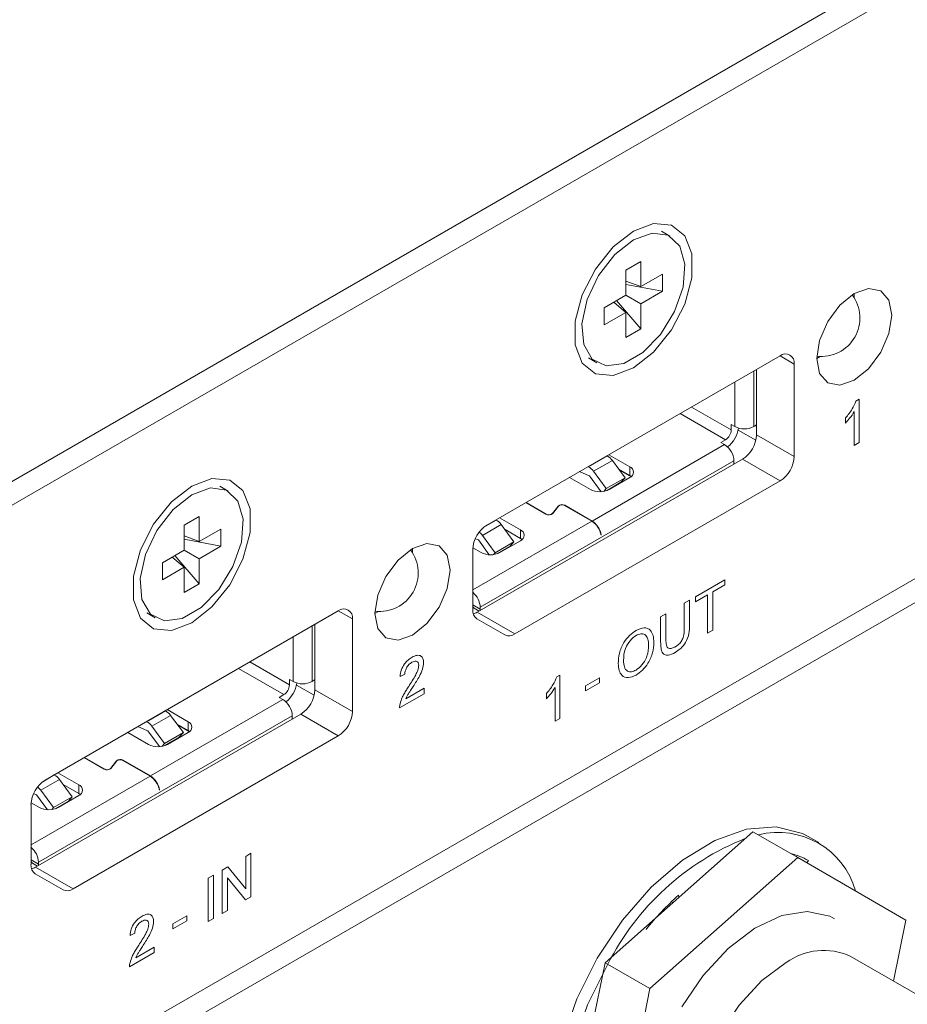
# Model space of a CAD drawing. Header units: millimetres. Extents: x 0 to 1118, y 0 to 864.
# Tile 202 of 256: x 907 to 916, y 329 to 338. Entities that reach past the tile are written whole.
import ezdxf

# ---------------------------------------------------------------- set-up
doc = ezdxf.new("R2010")
doc.units = ezdxf.units.MM

msp = doc.modelspace()

# ---------------------------------------------------------------- linework, layer by layer
at = {"color": 7, "linetype": 'Continuous', "lineweight": 15}
for p, q in [((901.9674, 330.7103), (923.7703, 343.2969)), ((901.9674, 330.4858), (923.7703, 343.0723)), ((901.9674, 324.8925), (923.7703, 337.479)), ((901.9674, 324.6679), (923.7703, 337.2545)), ((913.3749, 336.029), (913.2953, 336.0749)), ((912.9613, 335.7097), (913.101, 335.7903)), ((913.101, 335.7903), (913.101, 335.5545)), ((912.9613, 335.4739), (912.9613, 335.7097)), ((913.101, 335.5545), (913.3052, 335.6724)), ((913.3052, 335.6724), (913.3052, 335.5111)), ((913.101, 335.5545), (912.9613, 335.6072)), ((913.3052, 335.5111), (912.9613, 335.576)), ((912.7572, 335.356), (912.9613, 335.4739)), ((912.9613, 335.4739), (913.101, 335.3933)), ((913.3052, 335.5111), (913.101, 335.3933)), ((915.1068, 335.4512), (915.1083, 335.4895)), ((912.9613, 335.3126), (912.8459, 335.4073)), ((913.101, 335.1575), (912.8728, 335.4228)), ((913.101, 335.3933), (913.101, 335.1575)), ((912.7572, 335.1948), (912.7572, 335.356)), ((912.9613, 335.3126), (912.7572, 335.1948)), ((912.9613, 335.0769), (912.9613, 335.3126)), ((913.101, 335.1575), (912.9613, 335.0769)), ((914.41, 334.9027), (911.6523, 333.3107)), ((912.6079, 334.8841), (912.6874, 334.8382)), ((914.5426, 333.9565), (914.5426, 334.8261)), ((914.7547, 334.8771), (914.7872, 334.8975)), ((914.189, 334.1606), (914.189, 334.7751)), ((913.9504, 334.2576), (913.9858, 334.2372)), ((913.9504, 334.2576), (913.9504, 334.2066)), ((914.0163, 334.2052), (914.1825, 334.1093)), ((914.1625, 334.2372), (914.1731, 334.2433)), ((913.8532, 334.0892), (913.8974, 334.1147)), ((913.8885, 334.0688), (913.8532, 334.0892)), ((911.5623, 332.4911), (914.0565, 333.931)), ((912.7817, 333.9627), (912.7839, 333.9618)), ((912.8003, 333.9734), (912.9967, 333.8601)), ((912.9525, 333.757), (912.8333, 333.9198)), ((913.9769, 333.8973), (913.9769, 333.9157)), ((912.5244, 333.8142), (912.6164, 333.7755)), ((912.6049, 333.8607), (912.6071, 333.8597)), ((912.6565, 333.8178), (912.7757, 333.655)), ((912.9967, 333.7784), (912.8929, 333.8383)), ((913.0089, 333.7662), (912.8994, 333.8294)), ((911.9158, 332.287), (914.41, 333.7269)), ((912.6263, 333.6463), (912.43, 333.7596)), ((912.7267, 333.6255), (912.6176, 333.7744)), ((912.7757, 333.655), (912.9525, 333.757)), ((912.7767, 333.6346), (912.9136, 333.7137)), ((912.9967, 333.758), (912.8031, 333.6463)), ((912.9136, 333.7137), (912.9525, 333.757)), ((913.0114, 333.7682), (912.9967, 333.7784)), ((909.2206, 333.6308), (909.1411, 333.6767)), ((912.7757, 333.655), (912.7519, 333.6284)), ((912.2074, 333.4146), (912.0198, 333.5229)), ((912.0216, 333.5239), (912.2091, 333.4156)), ((912.2697, 333.4218), (912.3254, 333.4911)), ((912.3277, 333.4905), (912.2719, 333.4212)), ((912.6405, 333.3483), (912.3842, 333.4963)), ((912.3859, 333.4973), (912.6423, 333.3493)), ((908.8071, 333.3115), (908.9467, 333.3921)), ((908.9467, 333.3921), (908.9467, 333.1563)), ((911.7392, 333.3587), (911.737, 333.3596)), ((911.7389, 333.3607), (911.7389, 333.3588)), ((911.7724, 333.38), (911.9687, 333.2667)), ((908.8071, 333.0757), (908.8071, 333.3115)), ((908.9467, 333.1563), (909.1509, 333.2742)), ((909.1509, 333.2742), (909.1509, 333.1129)), ((911.9077, 333.1539), (911.7885, 333.3167)), ((911.9687, 333.185), (911.8236, 333.2688)), ((908.9467, 333.1563), (908.8071, 333.209)), ((909.1509, 333.1129), (908.8071, 333.1778)), ((911.5716, 333.1724), (911.5442, 333.1839)), ((911.6749, 333.0321), (911.5729, 333.1713)), ((911.6117, 333.2146), (911.731, 333.0518)), ((911.9687, 333.1646), (911.7752, 333.0529)), ((911.9834, 333.1748), (911.9687, 333.185)), ((912.7289, 333.2177), (912.7267, 333.2189)), ((912.7289, 333.2177), (912.7271, 333.2166)), ((908.6029, 332.9578), (908.8071, 333.0757)), ((908.8071, 333.0757), (908.9467, 332.9951)), ((909.1509, 333.1129), (908.9467, 332.9951)), ((910.9525, 333.053), (910.954, 333.0913)), ((911.5197, 333.0811), (911.5197, 332.5158)), ((911.5984, 333.0529), (911.5205, 333.0978)), ((911.731, 333.0518), (911.9077, 333.1539)), ((911.7487, 333.0412), (911.8689, 333.1106)), ((911.8689, 333.1106), (911.9077, 333.1539)), ((908.8071, 332.9144), (908.6916, 333.0091)), ((908.9467, 332.7593), (908.7186, 333.0246)), ((908.9467, 332.9951), (908.9467, 332.7593)), ((911.731, 333.0518), (911.7145, 333.0335)), ((911.7784, 333.0583), (911.7813, 333.0564)), ((908.6029, 332.7966), (908.6029, 332.9578)), ((908.8071, 332.9144), (908.6029, 332.7966)), ((908.8071, 332.6787), (908.8071, 332.9144)), ((908.9467, 332.7593), (908.8071, 332.6787)), ((911.5342, 332.5284), (911.5805, 332.5017)), ((911.5904, 332.538), (911.5904, 332.5196)), ((910.2558, 332.5045), (907.498, 330.9125)), ((908.4536, 332.4859), (908.5332, 332.44)), ((910.3883, 331.5583), (910.3883, 332.4279)), ((910.6005, 332.4789), (910.6329, 332.4993)), ((911.8221, 332.2777), (911.5586, 332.4299)), ((910.0348, 331.7624), (910.0348, 332.3769)), ((909.7961, 331.8594), (909.8315, 331.839)), ((909.7961, 331.8594), (909.7961, 331.8084)), ((909.8621, 331.807), (910.0282, 331.7111)), ((910.0083, 331.839), (910.0189, 331.8451)), ((909.6989, 331.691), (909.7431, 331.7165)), ((909.7343, 331.6706), (909.6989, 331.691)), ((907.408, 330.0929), (909.9022, 331.5328)), ((908.6275, 331.5645), (908.6296, 331.5636)), ((908.6461, 331.5752), (908.8424, 331.4619)), ((908.7982, 331.3588), (908.679, 331.5216)), ((909.8227, 331.4991), (909.8227, 331.5175)), ((908.3702, 331.416), (908.4621, 331.3773)), ((908.4507, 331.4625), (908.4529, 331.4615)), ((908.5022, 331.4196), (908.6215, 331.2568)), ((908.8424, 331.3802), (908.7387, 331.4401)), ((908.8547, 331.368), (908.7452, 331.4312)), ((907.7616, 329.8888), (910.2558, 331.3287)), ((908.4721, 331.2481), (908.2757, 331.3614)), ((908.5725, 331.2273), (908.4634, 331.3763)), ((908.6215, 331.2568), (908.7982, 331.3588)), ((908.6225, 331.2364), (908.7594, 331.3155)), ((908.8424, 331.3598), (908.6489, 331.2481)), ((908.7594, 331.3155), (908.7982, 331.3588)), ((908.8571, 331.37), (908.8424, 331.3802)), ((908.6215, 331.2568), (908.5977, 331.2302)), ((908.0531, 331.0164), (907.8656, 331.1247)), ((907.8674, 331.1257), (908.0549, 331.0175)), ((908.1154, 331.0236), (908.1711, 331.0929)), ((908.1734, 331.0923), (908.1177, 331.023)), ((908.4862, 330.9501), (908.2299, 331.0981)), ((908.2317, 331.0991), (908.488, 330.9511)), ((907.5849, 330.9605), (907.5827, 330.9614)), ((907.5847, 330.9625), (907.5847, 330.9606)), ((907.6181, 330.9818), (907.8145, 330.8685)), ((907.7535, 330.7557), (907.6343, 330.9185)), ((907.8145, 330.7868), (907.6693, 330.8706)), ((907.4174, 330.7742), (907.39, 330.7857)), ((907.5206, 330.6339), (907.4186, 330.7731)), ((907.4575, 330.8164), (907.5767, 330.6536)), ((907.5767, 330.6536), (907.7535, 330.7557)), ((907.8145, 330.7664), (907.6209, 330.6547)), ((907.7146, 330.7124), (907.7535, 330.7557)), ((907.8292, 330.7766), (907.8145, 330.7868)), ((908.5746, 330.8195), (908.5725, 330.8207)), ((908.5746, 330.8195), (908.5728, 330.8184)), ((907.3655, 330.6829), (907.3655, 330.1176)), ((907.4441, 330.6547), (907.3662, 330.6996)), ((907.5767, 330.6536), (907.5603, 330.6353)), ((907.5945, 330.643), (907.7146, 330.7124)), ((907.6241, 330.6601), (907.6271, 330.6582)), ((914.1546, 330.4272), (912.7645, 329.1946)), ((914.5771, 330.1833), (914.1546, 330.4272)), ((914.7745, 330.3261), (914.6755, 330.3833)), ((914.572, 330.2038), (914.5644, 330.1906)), ((907.38, 330.1302), (907.4263, 330.1035)), ((907.4362, 330.1398), (907.4362, 330.1214)), ((914.5771, 330.1833), (913.187, 328.9507)), ((915.5946, 329.5957), (914.5771, 330.1833)), ((914.6765, 330.1562), (914.6634, 330.1334)), ((907.6678, 329.8795), (907.4043, 330.0317)), ((913.4547, 329.8289), (913.4595, 329.8109)), ((913.3882, 329.7676), (913.4019, 329.7598)), ((915.4771, 329.0213), (915.5946, 329.5957)), ((912.7645, 329.1946), (912.3921, 327.3745)), ((913.187, 328.9507), (912.7645, 329.1946)), ((917.1394, 328.0617), (915.0711, 329.2557)), ((913.187, 328.9507), (912.8146, 327.1306))]:
    msp.add_line(p, q, dxfattribs=at)
at = {"color": 9, "linetype": 'Continuous', "lineweight": 0}
for p, q in [((914.5426, 334.8261), (914.41, 334.9027)), ((914.1625, 334.2372), (914.1625, 334.7598)), ((913.9858, 334.2372), (913.9858, 334.6578)), ((915.1244, 334.4782), (915.1536, 334.495)), ((915.1536, 334.495), (915.1536, 334.0868)), ((913.8974, 334.1147), (913.4712, 334.3607)), ((913.5773, 334.422), (913.9504, 334.2066)), ((915.1083, 334.0606), (915.1083, 334.3787)), ((915.0267, 334.2714), (915.0267, 334.3197)), ((914.189, 334.1606), (914.5426, 333.9565)), ((915.1536, 334.0868), (915.1083, 334.0606)), ((912.6423, 333.3493), (913.8885, 334.0688)), ((911.5904, 332.538), (913.9769, 333.9157)), ((912.7839, 333.9618), (912.6071, 333.8597)), ((912.6565, 333.8178), (912.8333, 333.9198)), ((914.41, 333.7269), (914.0565, 333.931)), ((912.9967, 333.8601), (912.9967, 333.7784)), ((912.3254, 333.4911), (912.3254, 333.4877)), ((912.3859, 333.4973), (912.3859, 333.4952)), ((911.5197, 332.7013), (912.6405, 333.3483)), ((911.63, 333.2956), (911.7392, 333.3587)), ((912.2091, 333.4156), (912.2091, 333.4137)), ((912.2697, 333.4188), (912.2697, 333.4218)), ((911.6117, 333.2146), (911.7885, 333.3167)), ((911.9687, 333.2667), (911.9687, 333.185)), ((913.6136, 332.6364), (913.8901, 332.796)), ((913.8901, 332.796), (913.8901, 332.7489)), ((913.8901, 332.7489), (913.7768, 332.6835)), ((913.5094, 332.5762), (913.5592, 332.605)), ((913.5592, 332.605), (913.5592, 332.3701)), ((913.7269, 332.6547), (913.6136, 332.5892)), ((913.6136, 332.5892), (913.6136, 332.6364)), ((913.7269, 332.2935), (913.7269, 332.6547)), ((913.7768, 332.6835), (913.7768, 332.3223)), ((911.5904, 332.5196), (911.5197, 332.5604)), ((913.5094, 332.344), (913.5094, 332.5762)), ((910.3883, 332.4279), (910.2557, 332.5045)), ((911.5623, 332.4911), (911.9158, 332.287)), ((913.2873, 332.448), (913.3371, 332.4767)), ((913.2873, 332.2131), (913.2873, 332.448)), ((913.3371, 332.4767), (913.3371, 332.2446)), ((910.0083, 331.839), (910.0083, 332.3616)), ((913.7768, 332.3223), (913.7269, 332.2935)), ((909.8315, 331.839), (909.8315, 332.2596)), ((909.7431, 331.7165), (909.3169, 331.9625)), ((909.423, 332.0238), (909.7961, 331.8084)), ((910.8815, 331.9084), (910.8362, 331.8875)), ((912.3107, 331.8842), (912.3399, 331.9011)), ((912.3399, 331.9011), (912.3399, 331.4928)), ((912.5802, 331.799), (912.7116, 331.8749)), ((912.7116, 331.8749), (912.7116, 331.8278)), ((910.8899, 331.6777), (911.0628, 331.7775)), ((911.0628, 331.7775), (911.0628, 331.7252)), ((912.2946, 331.4666), (912.2946, 331.7848)), ((912.7116, 331.8278), (912.5802, 331.7519)), ((912.5802, 331.7519), (912.5802, 331.799)), ((910.0348, 331.7624), (910.3883, 331.5583)), ((911.0628, 331.7252), (910.8317, 331.5917)), ((912.213, 331.6775), (912.213, 331.7257)), ((908.488, 330.9511), (909.7343, 331.6706)), ((907.4362, 330.1398), (909.8227, 331.5175)), ((908.6296, 331.5636), (908.4529, 331.4615)), ((908.5022, 331.4196), (908.679, 331.5216)), ((910.2558, 331.3287), (909.9022, 331.5328)), ((912.3399, 331.4928), (912.2946, 331.4666)), ((908.8424, 331.4619), (908.8424, 331.3802)), ((908.1711, 331.0929), (908.1711, 331.0895)), ((908.2317, 331.0991), (908.2317, 331.0971)), ((907.3655, 330.3031), (908.4862, 330.9501)), ((907.4757, 330.8974), (907.5849, 330.9605)), ((908.0549, 331.0175), (908.0549, 331.0155)), ((908.1154, 331.0206), (908.1154, 331.0236)), ((907.4575, 330.8164), (907.6343, 330.9185)), ((907.8145, 330.8685), (907.8145, 330.7868)), ((909.3846, 330.195), (909.4344, 330.2238)), ((909.3846, 329.8903), (909.3846, 330.195)), ((909.4344, 330.2238), (909.4344, 329.8155)), ((907.4362, 330.1214), (907.3655, 330.1622)), ((907.408, 330.0929), (907.7616, 329.8888)), ((909.031, 329.9909), (909.0809, 330.0197)), ((909.0809, 330.0197), (909.0809, 329.6114)), ((909.1625, 330.0668), (909.2152, 330.0972)), ((909.1625, 329.6585), (909.1625, 330.0668)), ((909.2152, 330.0972), (909.3846, 329.8903)), ((909.031, 329.5826), (909.031, 329.9909)), ((909.3817, 329.7851), (909.2123, 329.9919)), ((909.2123, 329.9919), (909.2123, 329.6873)), ((909.4344, 329.8155), (909.3817, 329.7851)), ((908.7001, 329.5591), (908.8316, 329.635)), ((908.8316, 329.635), (908.8316, 329.5879)), ((909.2123, 329.6873), (909.1625, 329.6585)), ((908.8316, 329.5879), (908.7001, 329.512)), ((908.7001, 329.512), (908.7001, 329.5591)), ((909.0809, 329.6114), (909.031, 329.5826)), ((908.342, 329.4728), (908.2967, 329.4518)), ((908.5234, 329.2895), (908.2922, 329.1561)), ((908.3504, 329.242), (908.5234, 329.3419)), ((908.5234, 329.3419), (908.5234, 329.2895))]:
    msp.add_line(p, q, dxfattribs=at)
at = {"color": 7, "linetype": 'Continuous', "lineweight": 15, "flags": 128}
for points in [[(913.0312, 334.7906), (913.2216, 334.9393), (913.3891, 335.1476), (913.5134, 335.3905), (913.5795, 335.6385), (913.5795, 335.8618), (913.5134, 336.0335), (913.3891, 336.1328), (913.2216, 336.1478), (913.0312, 336.0766), (912.8407, 335.9279), (912.6732, 335.7195), (912.5489, 335.4767), (912.4828, 335.2287), (912.4828, 335.0054), (912.5489, 334.8337), (912.6732, 334.7344), (912.8407, 334.7194), (913.0312, 334.7906)], [(913.0312, 335.995), (912.8555, 335.8557), (912.7037, 335.6594), (912.596, 335.4326), (912.5471, 335.2059), (912.5636, 335.01), (912.6432, 334.8713), (912.7752, 334.8086), (912.9418, 334.8302), (913.1205, 334.9333), (913.2871, 335.104), (913.4191, 335.3192), (913.4987, 335.5499), (913.5152, 335.7648), (913.4663, 335.935), (913.3587, 336.0375), (913.2068, 336.0584), (913.0312, 335.995)], [(915.1083, 334.673), (915.2436, 334.7822), (915.3583, 334.9369), (915.4349, 335.1136), (915.4618, 335.2854), (915.4349, 335.4261), (915.3583, 335.5143), (915.2436, 335.5366), (915.1083, 335.4895), (914.973, 335.3803), (914.8583, 335.2256), (914.7816, 335.0489), (914.7547, 334.8772), (914.7816, 334.7365), (914.8583, 334.6482), (914.973, 334.626), (915.1083, 334.673)], [(914.1731, 334.2433), (914.1828, 334.25), (914.189, 334.2555)], [(913.9758, 333.8844), (913.976, 333.8856), (913.9769, 333.8973)], [(908.8769, 332.3924), (909.0674, 332.5411), (909.2348, 332.7494), (909.3592, 332.9923), (909.4253, 333.2403), (909.4253, 333.4636), (909.3592, 333.6353), (909.2348, 333.7346), (909.0674, 333.7496), (908.8769, 333.6784), (908.6865, 333.5297), (908.519, 333.3213), (908.3947, 333.0785), (908.3285, 332.8305), (908.3285, 332.6072), (908.3947, 332.4355), (908.519, 332.3362), (908.6865, 332.3212), (908.8769, 332.3924)], [(908.8769, 333.5968), (908.7013, 333.4575), (908.5494, 333.2612), (908.4417, 333.0344), (908.3928, 332.8077), (908.4093, 332.6118), (908.489, 332.4731), (908.621, 332.4104), (908.7876, 332.432), (908.9662, 332.5351), (909.1328, 332.7058), (909.2649, 332.921), (909.3445, 333.1517), (909.361, 333.3666), (909.3121, 333.5368), (909.2044, 333.6393), (909.0525, 333.6602), (908.8769, 333.5968)], [(912.2188, 333.4116), (912.2162, 333.4124), (912.2091, 333.4156)], [(910.954, 332.2748), (911.0893, 332.384), (911.204, 332.5387), (911.2807, 332.7154), (911.3076, 332.8872), (911.2807, 333.0279), (911.204, 333.1161), (911.0893, 333.1384), (910.954, 333.0913), (910.8187, 332.9821), (910.704, 332.8274), (910.6274, 332.6507), (910.6005, 332.479), (910.6274, 332.3383), (910.704, 332.25), (910.8187, 332.2278), (910.954, 332.2748)], [(911.5916, 332.508), (911.5914, 332.509), (911.5904, 332.5196)], [(910.0189, 331.8451), (910.0285, 331.8518), (910.0348, 331.8573)], [(909.8215, 331.4862), (909.8217, 331.4874), (909.8227, 331.4991)], [(908.0645, 331.0134), (908.062, 331.0142), (908.0549, 331.0175)], [(912.6906, 329.2373), (912.9272, 329.5935), (913.1991, 329.9061), (913.4936, 330.1608), (913.797, 330.3454), (914.0951, 330.4514), (914.3739, 330.4739), (914.6204, 330.4117), (914.6755, 330.3833)], [(907.4373, 330.1098), (907.4371, 330.1108), (907.4362, 330.1214)], [(913.4853, 328.7785), (913.6868, 329.0753), (913.9208, 329.3273), (914.1727, 329.5188), (914.4265, 329.6376), (914.6664, 329.6763), (914.8773, 329.6326), (914.9238, 329.609)], [(912.6907, 326.9451), (912.6383, 326.9786), (912.4613, 327.1611), (912.3413, 327.4138), (912.2841, 327.725), (912.2924, 328.0801), (912.3656, 328.4625), (912.5005, 328.8544), (912.6906, 329.2373)], [(913.3574, 326.817), (913.2275, 326.7979), (912.9633, 326.8179), (912.7373, 326.9215), (912.5603, 327.1039), (912.4403, 327.3567), (912.3831, 327.6679), (912.3913, 328.023), (912.4646, 328.4054), (912.5995, 328.7972), (912.7896, 329.1802)], [(914.468, 329.196), (914.2379, 329.0266), (914.0248, 328.7968), (913.8446, 328.5235), (913.7107, 328.227), (913.6329, 327.9293), (913.617, 327.6526), (913.6643, 327.4172), (913.7712, 327.2408), (913.8649, 327.1664)]]:
    msp.add_lwpolyline(points, dxfattribs=at)
at = {"color": 7, "linetype": 'Continuous', "lineweight": 15}
for centre, radius, start, end in [((914.7989, 335.2598), 0.3625, 263.08307, 36.92231), ((914.4618, 334.8393), 0.0819, 350.78596, 129.20329), ((913.8353, 334.2118), 0.1153, 302.60548, 357.39452), ((913.7432, 334.2649), 0.2793, 308.56908, 351.43531), ((914.0741, 334.4078), 0.1921, 242.60967, 297.39033), ((913.9012, 334.1737), 0.2882, 302.60548, 357.39452), ((913.785, 333.907), 0.1921, 2.60548, 57.39452), ((912.7306, 333.849), 0.1247, 34.57295, 64.68084), ((914.2547, 333.9696), 0.2882, 302.60548, 357.39452), ((912.5538, 333.747), 0.1247, 34.57295, 64.68084), ((912.9773, 333.8091), 0.0546, 290.78342, 69.21658), ((912.615, 333.7727), 0.00312, 34.57295, 64.68084), ((912.7147, 333.8169), 0.1921, 242.60967, 297.39033), ((912.3601, 333.4513), 0.0528, 60.6659, 131.0107), ((912.36, 333.4533), 0.0493, 60.6659, 131.0107), ((911.6858, 333.2459), 0.1247, 34.57295, 64.68084), ((912.235, 333.4637), 0.0563, 240.6659, 311.0107), ((912.2419, 333.4486), 0.0385, 279.05757, 316.08991), ((912.5341, 333.184), 0.1957, 9.59932, 57.07698), ((912.5359, 333.185), 0.1957, 9.59932, 57.07698), ((911.8076, 333.068), 0.2882, 122.60548, 177.39452), ((911.9494, 333.2156), 0.0546, 290.78342, 69.21658), ((911.5703, 333.1696), 0.00312, 34.57295, 64.68084), ((911.4964, 333.1321), 0.1418, 35.60985, 53.29447), ((910.6447, 332.8617), 0.3625, 263.08307, 36.92231), ((911.6868, 333.2234), 0.1921, 242.60967, 297.39033), ((911.3972, 332.5291), 0.1935, 2.63047, 50.6933), ((910.3075, 332.4411), 0.0819, 350.78596, 129.20329), ((911.6136, 332.5065), 0.0943, 174.37962, 234.30196), ((911.554, 332.5567), 0.0345, 173.70115, 234.98667), ((911.4908, 332.6119), 0.1403, 284.14994, 300.63226), ((911.8609, 332.3637), 0.0943, 245.68605, 305.61817), ((909.681, 331.8136), 0.1153, 302.60548, 357.39452), ((909.589, 331.8667), 0.2793, 308.56908, 351.43531), ((909.9199, 332.0096), 0.1921, 242.60967, 297.39033), ((909.7469, 331.7755), 0.2882, 302.60548, 357.39452), ((909.6308, 331.5088), 0.1921, 2.60548, 57.39452), ((908.5763, 331.4508), 0.1247, 34.57295, 64.68084), ((910.1005, 331.5714), 0.2882, 302.60548, 357.39452), ((908.3995, 331.3488), 0.1247, 34.57295, 64.68084), ((908.8231, 331.4109), 0.0546, 290.78342, 69.21658), ((908.4608, 331.3745), 0.00312, 34.57295, 64.68084), ((908.5605, 331.4187), 0.1921, 242.60967, 297.39033), ((908.2058, 331.0531), 0.0528, 60.6659, 131.0107), ((908.2058, 331.0551), 0.0493, 60.6659, 131.0107), ((907.5316, 330.8477), 0.1247, 34.57295, 64.68084), ((908.0807, 331.0655), 0.0563, 240.6659, 311.0107), ((908.0877, 331.0504), 0.0385, 279.05757, 316.08991), ((908.3799, 330.7858), 0.1957, 9.59932, 57.07698), ((908.3816, 330.7868), 0.1957, 9.59932, 57.07698), ((907.6533, 330.6698), 0.2882, 122.60548, 177.39452), ((907.3422, 330.7339), 0.1418, 35.60985, 53.29447), ((907.7951, 330.8174), 0.0546, 290.78342, 69.21658), ((907.416, 330.7714), 0.00312, 34.57295, 64.68084), ((907.5325, 330.8252), 0.1921, 242.60967, 297.39033), ((914.3933, 329.6657), 0.7547, 15.6881, 104.30769), ((915.0083, 328.0543), 2.488, 111.82781, 153.09496), ((907.2429, 330.1309), 0.1935, 2.63047, 50.6933), ((914.3707, 329.624), 0.6137, 60.11507, 76.81635), ((907.4593, 330.1083), 0.0943, 174.37962, 234.30196), ((907.3998, 330.1585), 0.0345, 173.70115, 234.98667), ((907.3365, 330.2137), 0.1403, 284.14994, 300.63226), ((907.7066, 329.9655), 0.0943, 245.68605, 305.61817), ((915.2171, 327.8538), 2.6471, 131.74323, 141.35584), ((914.8207, 328.7093), 0.6011, 65.38103, 125.92943)]:
    msp.add_arc(centre, radius, start, end, dxfattribs=at)
at = {"color": 9, "linetype": 'Continuous', "lineweight": 0}
for points, knots in [([(915.0267, 334.3197), (915.0488, 334.3468), (915.0881, 334.3952), (915.1133, 334.4528), (915.1244, 334.4782)], [0, 0, 0, 0, 0.560427, 1, 1, 1, 1]), ([(915.1083, 334.3787), (915.0943, 334.3572), (915.0692, 334.3186), (915.0397, 334.2859), (915.0267, 334.2714)], [0, 0, 0, 0, 0.559686, 1, 1, 1, 1]), ([(913.0563, 332.3199), (913.0823, 332.3313), (913.1343, 332.3543), (913.1916, 332.3297), (913.2197, 332.2748), (913.2224, 332.2293), (913.2238, 332.2065)], [0, 0, 0, 0, 0.279564, 0.558584, 0.779087, 1, 1, 1, 1]), ([(913.4202, 332.1635), (913.4306, 332.1701), (913.4513, 332.1831), (913.4817, 332.2133), (913.5092, 332.2737), (913.5093, 332.3149), (913.5094, 332.344)], [0, 0, 0, 0, 0.187561, 0.374239, 0.559719, 1, 1, 1, 1]), ([(913.5592, 332.3701), (913.5589, 332.3442), (913.5581, 332.2929), (913.5285, 332.2089), (913.4763, 332.1468), (913.4415, 332.1246), (913.4241, 332.1134)], [0, 0, 0, 0, 0.281627, 0.559158, 0.778983, 1, 1, 1, 1]), ([(912.8884, 332.0082), (912.8901, 332.0398), (912.8936, 332.1029), (912.9349, 332.201), (912.9939, 332.278), (913.0355, 332.3059), (913.0563, 332.3199)], [0, 0, 0, 0, 0.28057, 0.559575, 0.779561, 1, 1, 1, 1]), ([(913.0566, 332.2729), (913.0367, 332.2584), (912.9971, 332.2293), (912.9426, 332.1362), (912.9399, 332.0742), (912.9382, 332.0363)], [0, 0, 0, 0, 0.280128, 0.559653, 1, 1, 1, 1]), ([(913.1739, 332.1782), (913.1727, 332.1997), (913.1703, 332.2428), (913.1439, 332.2837), (913.102, 332.2937), (913.0717, 332.2798), (913.0566, 332.2729)], [0, 0, 0, 0, 0.280797, 0.560068, 0.779984, 1, 1, 1, 1]), ([(913.3371, 332.2446), (913.3373, 332.2274), (913.3375, 332.1932), (913.3506, 332.1523), (913.3847, 332.146), (913.4084, 332.1577), (913.4202, 332.1635)], [0, 0, 0, 0, 0.2817876, 0.5601223, 0.7793863, 1, 1, 1, 1]), ([(913.0559, 331.948), (913.0753, 331.962), (913.114, 331.9901), (913.1542, 332.06), (913.1718, 332.1244), (913.1732, 332.1602), (913.1739, 332.1782)], [0, 0, 0, 0, 0.2791, 0.558192, 0.778806, 1, 1, 1, 1]), ([(913.2238, 332.2065), (913.2216, 332.1753), (913.2171, 332.113), (913.1759, 332.0167), (913.117, 331.943), (913.0764, 331.915), (913.0561, 331.901)], [0, 0, 0, 0, 0.280353, 0.559502, 0.779635, 1, 1, 1, 1]), ([(913.4241, 332.1134), (913.4016, 332.1019), (913.3568, 332.0789), (913.304, 332.0967), (913.2889, 332.1535), (913.2878, 332.1932), (913.2873, 332.2131)], [0, 0, 0, 0, 0.280729, 0.557904, 0.778403, 1, 1, 1, 1]), ([(910.8362, 331.8875), (910.8388, 331.9071), (910.844, 331.9462), (910.8744, 332.0038), (910.9123, 332.0442), (910.9371, 332.0601), (910.9495, 332.068)], [0, 0, 0, 0, 0.280235, 0.558893, 0.779132, 1, 1, 1, 1]), ([(910.9495, 332.068), (910.9649, 332.0757), (910.9957, 332.091), (911.0325, 332.084), (911.055, 332.0581), (911.0572, 332.0315), (911.0583, 332.0181)], [0, 0, 0, 0, 0.2804823, 0.5596436, 0.7797486, 1, 1, 1, 1]), ([(910.9485, 332.0204), (910.9387, 332.0139), (910.9192, 332.0009), (910.8957, 331.969), (910.8832, 331.9359), (910.8821, 331.9176), (910.8815, 331.9084)], [0, 0, 0, 0, 0.28041, 0.559489, 0.779375, 1, 1, 1, 1]), ([(910.9179, 331.7942), (910.9405, 331.8296), (910.972, 331.8788), (911.0067, 331.9474), (911.0109, 331.9768), (911.013, 331.9915)], [0, 0, 0, 0, 0.561313, 0.781386, 1, 1, 1, 1]), ([(911.013, 331.9915), (911.0118, 332.0012), (911.0094, 332.0207), (910.991, 332.032), (910.9698, 332.0312), (910.9556, 332.024), (910.9485, 332.0204)], [0, 0, 0, 0, 0.27908, 0.558612, 0.779043, 1, 1, 1, 1]), ([(911.0583, 332.0181), (911.0559, 331.9973), (911.0511, 331.9554), (911.0131, 331.877), (910.9803, 331.8255), (910.9602, 331.794)], [0, 0, 0, 0, 0.278741, 0.558834, 1, 1, 1, 1]), ([(913.0561, 331.901), (913.0305, 331.8896), (912.9795, 331.8669), (912.9229, 331.8901), (912.8936, 331.9419), (912.8901, 331.9861), (912.8884, 332.0082)], [0, 0, 0, 0, 0.2796, 0.558765, 0.77931, 1, 1, 1, 1]), ([(912.9382, 332.0363), (912.9394, 332.0151), (912.9418, 331.9729), (912.9704, 331.9361), (913.0114, 331.9272), (913.041, 331.941), (913.0559, 331.948)], [0, 0, 0, 0, 0.280657, 0.559885, 0.779849, 1, 1, 1, 1]), ([(912.213, 331.7257), (912.2351, 331.7529), (912.2744, 331.8013), (912.2996, 331.8589), (912.3107, 331.8842)], [0, 0, 0, 0, 0.560427, 1, 1, 1, 1]), ([(910.8364, 331.6308), (910.8424, 331.6501), (910.8523, 331.6819), (910.8745, 331.725), (910.8954, 331.7602), (910.9104, 331.7829), (910.9179, 331.7942)], [0, 0, 0, 0, 0.3394111, 0.559525, 0.7797523, 1, 1, 1, 1]), ([(910.9602, 331.794), (910.9518, 331.7811), (910.9379, 331.7599), (910.9187, 331.7302), (910.9028, 331.7047), (910.8942, 331.6867), (910.8899, 331.6777)], [0, 0, 0, 0, 0.3400378, 0.5600628, 0.7800895, 1, 1, 1, 1]), ([(912.2946, 331.7848), (912.2806, 331.7632), (912.2555, 331.7247), (912.226, 331.6919), (912.213, 331.6775)], [0, 0, 0, 0, 0.559686, 1, 1, 1, 1]), ([(910.8317, 331.5917), (910.8318, 331.5987), (910.832, 331.6112), (910.8351, 331.6248), (910.8364, 331.6308)], [0, 0, 0, 0, 0.559956, 1, 1, 1, 1]), ([(908.41, 329.6324), (908.4255, 329.6401), (908.4562, 329.6554), (908.4931, 329.6484), (908.5155, 329.6225), (908.5177, 329.5958), (908.5188, 329.5825)], [0, 0, 0, 0, 0.280482, 0.559644, 0.779749, 1, 1, 1, 1]), ([(908.2967, 329.4518), (908.2993, 329.4715), (908.3045, 329.5106), (908.3349, 329.5682), (908.3729, 329.6086), (908.3976, 329.6245), (908.41, 329.6324)], [0, 0, 0, 0, 0.280235, 0.558893, 0.779132, 1, 1, 1, 1]), ([(908.409, 329.5847), (908.3993, 329.5782), (908.3798, 329.5653), (908.3563, 329.5334), (908.3437, 329.5003), (908.3426, 329.4819), (908.342, 329.4728)], [0, 0, 0, 0, 0.28041, 0.559489, 0.779375, 1, 1, 1, 1]), ([(908.3784, 329.3586), (908.401, 329.3939), (908.4325, 329.4432), (908.4673, 329.5118), (908.4714, 329.5412), (908.4735, 329.5558)], [0, 0, 0, 0, 0.561313, 0.781386, 1, 1, 1, 1]), ([(908.4735, 329.5558), (908.4723, 329.5656), (908.4699, 329.5851), (908.4515, 329.5963), (908.4303, 329.5955), (908.4161, 329.5883), (908.409, 329.5847)], [0, 0, 0, 0, 0.27908, 0.558612, 0.779043, 1, 1, 1, 1]), ([(908.5188, 329.5825), (908.5164, 329.5616), (908.5116, 329.5198), (908.4736, 329.4413), (908.4408, 329.3899), (908.4207, 329.3584)], [0, 0, 0, 0, 0.278741, 0.558834, 1, 1, 1, 1]), ([(908.2969, 329.1951), (908.3029, 329.2144), (908.3128, 329.2462), (908.3351, 329.2894), (908.3559, 329.3246), (908.3709, 329.3472), (908.3784, 329.3586)], [0, 0, 0, 0, 0.339411, 0.559525, 0.779752, 1, 1, 1, 1]), ([(908.4207, 329.3584), (908.4123, 329.3455), (908.3984, 329.3242), (908.3792, 329.2945), (908.3633, 329.269), (908.3547, 329.251), (908.3504, 329.242)], [0, 0, 0, 0, 0.340038, 0.560063, 0.78009, 1, 1, 1, 1]), ([(908.2922, 329.1561), (908.2923, 329.1631), (908.2925, 329.1756), (908.2956, 329.1892), (908.2969, 329.1951)], [0, 0, 0, 0, 0.559956, 1, 1, 1, 1])]:
    msp.add_open_spline(points, degree=3, knots=knots, dxfattribs=at)

doc.saveas('drawing.dxf')
